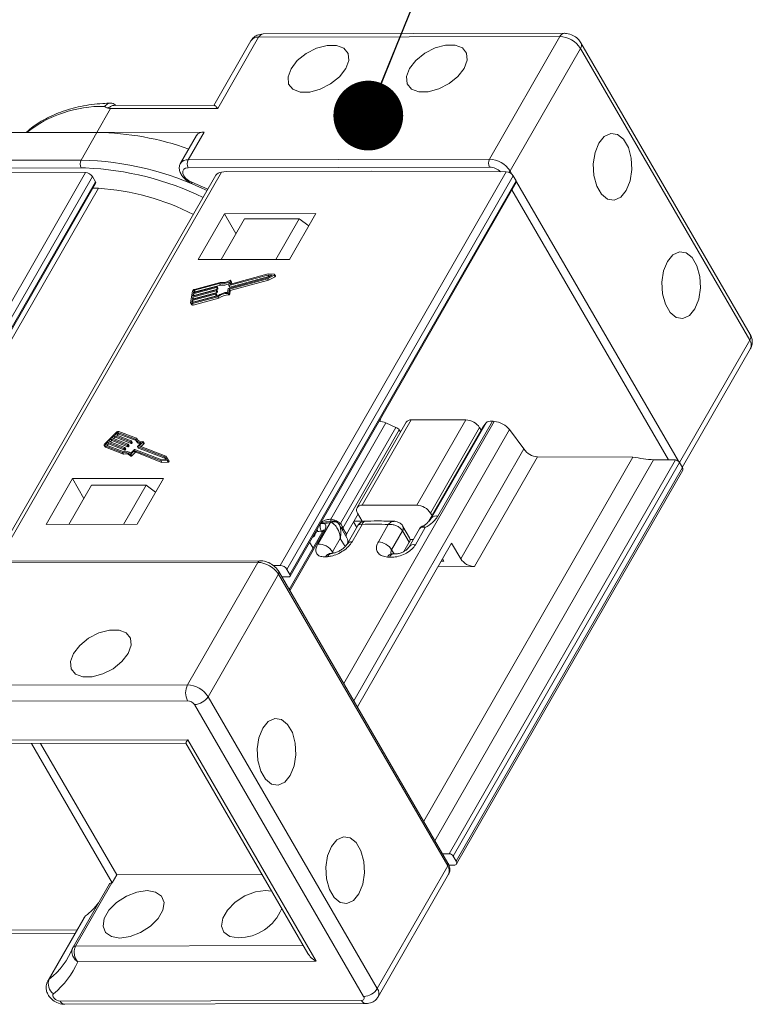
# Model space of a CAD drawing. Header units: millimetres. Extents: x 2471 to 3393, y -390 to 262.
# Tile 49 of 49: x 3254 to 3307, y 71 to 141. Entities that reach past the tile are written whole.
import ezdxf

# ---------------------------------------------------------------- set-up
doc = ezdxf.new("R2010")
doc.units = ezdxf.units.MM
doc.styles.get("Standard").update_dxf_attribs({"font": '仿宋_GB2312.ttf', "width": 0.8})
doc.dimstyles.new('ISO-25.1', dxfattribs={"dimtxt": 6, "dimasz": 5, "dimexe": 3.5, "dimexo": 0.625, "dimgap": 1.5, "dimtad": 1, "dimtoh": 1, "dimdsep": 46, "dimtxsty": 'Standard', "dimcen": 2.5, "dimadec": 0, "dimazin": 0, "dimtfac": 1, "dimtmove": 0, "dimatfit": 3, "dimfxl": 0, "dimarcsym": 0})

msp = doc.modelspace()

# ---------------------------------------------------------------- linework, layer by layer
at = {"color": 7, "linetype": 'Continuous', "lineweight": 15}
for p, q in [((3270.585, 139.728), (3267.923, 135.095)), ((3271.134, 139.977), (3268.205, 134.88)), ((3292.721, 140.025), (3271.134, 139.977)), ((3293.047, 140.26), (3271.46, 140.212)), ((3287.678, 131.247), (3292.721, 140.025)), ((3294.193, 139.18), (3289.149, 130.401)), ((3306.323, 118.275), (3294.193, 139.18)), ((3306.362, 118.675), (3294.231, 139.58)), ((3260.529, 134.863), (3259.553, 133.164)), ((3268.205, 134.88), (3260.529, 134.863)), ((3260.925, 135.098), (3260.779, 135.196)), ((3267.957, 135.114), (3260.795, 135.098)), ((3250.233, 133.143), (3259.553, 133.164)), ((3259.553, 133.164), (3258.414, 131.182)), ((3259.553, 133.164), (3267.229, 133.181)), ((3266.681, 132.931), (3265.542, 130.949)), ((3266.09, 131.199), (3267.229, 133.181)), ((3266.09, 131.199), (3287.678, 131.247)), ((3238.113, 131.137), (3258.414, 131.182)), ((3258.415, 130.616), (3238.115, 130.571)), ((3258.735, 130.613), (3258.415, 130.616)), ((3287.679, 130.681), (3266.092, 130.633)), ((3242.716, 102.395), (3258.736, 130.279)), ((3259.226, 129.996), (3243.336, 102.339)), ((3258.736, 130.279), (3249.108, 130.313)), ((3268.072, 130.091), (3252.185, 102.437)), ((3268.472, 130.316), (3252.455, 102.438)), ((3259.439, 129.628), (3259.226, 129.996)), ((3268.803, 130.356), (3268.472, 130.316)), ((3268.803, 130.356), (3279.253, 130.379)), ((3272.675, 102.137), (3288.882, 130.346)), ((3289.371, 130.062), (3273.167, 101.857)), ((3288.882, 130.346), (3279.253, 130.379)), ((3289.149, 130.401), (3289.282, 130.172)), ((3289.584, 129.695), (3289.371, 130.062)), ((3243.739, 102.302), (3259.439, 129.628)), ((3243.816, 102.295), (3259.451, 129.509)), ((3259.654, 129.164), (3244.197, 102.261)), ((3266.346, 129.59), (3267.494, 129.084)), ((3273.38, 101.49), (3289.584, 129.695)), ((3273.392, 101.37), (3289.597, 129.575)), ((3289.608, 129.611), (3301.214, 109.608)), ((3300.509, 109.696), (3289.287, 129.036)), ((3268.695, 127.33), (3266.807, 124.045)), ((3268.44, 124.048), (3270.116, 126.965)), ((3275.227, 127.344), (3268.695, 127.33)), ((3269.514, 125.917), (3268.695, 127.33)), ((3274.035, 126.974), (3270.116, 126.965)), ((3272.36, 124.057), (3274.035, 126.974)), ((3273.339, 124.059), (3275.227, 127.344)), ((3274.722, 126.466), (3274.035, 126.974)), ((3266.807, 124.045), (3273.339, 124.059)), ((3268.981, 121.989), (3271.77, 122.742)), ((3271.801, 122.946), (3269.012, 122.193)), ((3271.867, 122.833), (3269.078, 122.08)), ((3271.83, 123.019), (3269.115, 122.286)), ((3271.77, 122.742), (3272.112, 122.932)), ((3271.778, 122.679), (3272.244, 122.938)), ((3272.112, 122.932), (3271.801, 122.946)), ((3271.801, 122.946), (3271.867, 122.833)), ((3272.254, 123), (3271.83, 123.019)), ((3271.844, 122.566), (3272.31, 122.825)), ((3271.928, 122.83), (3271.867, 122.833)), ((3272.244, 122.938), (3272.31, 122.825)), ((3272.34, 122.877), (3272.275, 122.99)), ((3268.128, 122.052), (3266.449, 121.599)), ((3266.46, 121.667), (3268.138, 122.12)), ((3268.339, 122.337), (3266.532, 121.849)), ((3268.379, 122.412), (3266.543, 121.917)), ((3268.405, 122.224), (3266.598, 121.736)), ((3268.128, 122.052), (3268.193, 121.939)), ((3268.159, 122.109), (3268.153, 122.075)), ((3268.153, 122.075), (3268.219, 121.962)), ((3268.223, 122.003), (3268.157, 122.116)), ((3268.159, 122.109), (3268.224, 121.996)), ((3268.339, 122.337), (3268.405, 122.224)), ((3268.991, 122.204), (3269.032, 122.466)), ((3268.992, 122.197), (3269.058, 122.084)), ((3269.012, 122.193), (3269.078, 122.08)), ((3269.04, 121.94), (3271.778, 122.679)), ((3269.094, 122.297), (3269.132, 122.542)), ((3269.094, 122.297), (3269.101, 122.286)), ((3269.105, 121.827), (3271.844, 122.566)), ((3269.196, 122.442), (3269.13, 122.555)), ((3269.132, 122.542), (3269.198, 122.429)), ((3269.178, 122.303), (3269.198, 122.429)), ((3271.778, 122.679), (3271.844, 122.566)), ((3266.388, 121.778), (3266.263, 120.963)), ((3268.055, 121.577), (3266.377, 121.124)), ((3266.387, 121.192), (3268.065, 121.645)), ((3266.387, 120.899), (3268.223, 121.394)), ((3266.413, 121.361), (3266.387, 121.192)), ((3266.397, 120.967), (3268.204, 121.455)), ((3268.091, 121.814), (3266.413, 121.361)), ((3266.413, 121.361), (3266.479, 121.248)), ((3266.423, 121.429), (3268.102, 121.882)), ((3266.449, 121.599), (3266.423, 121.429)), ((3268.12, 121.464), (3266.442, 121.011)), ((3266.449, 121.599), (3266.515, 121.486)), ((3266.481, 121.803), (3266.46, 121.667)), ((3268.157, 121.701), (3266.479, 121.248)), ((3266.481, 121.803), (3266.546, 121.69)), ((3266.515, 121.486), (3266.51, 121.453)), ((3268.193, 121.939), (3266.515, 121.486)), ((3266.532, 121.849), (3266.598, 121.736)), ((3268.055, 121.577), (3268.12, 121.464)), ((3268.086, 121.634), (3268.08, 121.6)), ((3268.08, 121.6), (3268.146, 121.487)), ((3268.15, 121.528), (3268.085, 121.641)), ((3268.086, 121.634), (3268.151, 121.521)), ((3268.091, 121.814), (3268.157, 121.701)), ((3268.122, 121.872), (3268.117, 121.838)), ((3268.117, 121.838), (3268.182, 121.725)), ((3268.187, 121.765), (3268.121, 121.878)), ((3268.122, 121.872), (3268.188, 121.759)), ((3268.151, 121.521), (3268.146, 121.487)), ((3268.188, 121.759), (3268.182, 121.725)), ((3268.224, 121.996), (3268.219, 121.962)), ((3268.223, 121.394), (3268.288, 121.281)), ((3268.915, 121.704), (3268.955, 121.966)), ((3268.929, 121.629), (3268.994, 121.516)), ((3269, 121.678), (3269.04, 121.94)), ((3269, 121.678), (3269.065, 121.565)), ((3269.04, 121.94), (3269.105, 121.827)), ((3269.065, 121.565), (3269.105, 121.827)), ((3266.27, 120.924), (3266.335, 120.811)), ((3266.377, 121.124), (3266.356, 120.988)), ((3266.356, 120.988), (3266.368, 120.967)), ((3266.377, 121.124), (3266.442, 121.011)), ((3266.387, 120.899), (3266.452, 120.786)), ((3266.442, 121.011), (3266.437, 120.978)), ((3266.452, 120.786), (3268.288, 121.281)), ((3266.479, 121.248), (3266.474, 121.215)), ((3301.292, 109.518), (3306.323, 118.275)), ((3301.496, 109.167), (3306.384, 117.675)), ((3280.261, 112.344), (3276.304, 105.456)), ((3277.23, 93.692), (3288.015, 112.463)), ((3281.703, 112.399), (3278.189, 106.282)), ((3282.069, 112.565), (3278.555, 106.448)), ((3279.896, 112.69), (3279.832, 112.46)), ((3280.966, 112.032), (3280.261, 112.344)), ((3285.988, 112.574), (3282.069, 112.565)), ((3282.474, 106.457), (3285.988, 112.574)), ((3283.525, 105.543), (3287.442, 112.36)), ((3287.885, 112.477), (3283.978, 105.676)), ((3287.442, 112.36), (3287.2, 112.046)), ((3260.924, 111.67), (3260.112, 110.854)), ((3260.988, 111.646), (3260.853, 111.51)), ((3260.853, 111.51), (3262.014, 111.063)), ((3261.054, 111.533), (3260.982, 111.46)), ((3260.988, 111.646), (3261.054, 111.533)), ((3262.305, 111.186), (3261.054, 111.667)), ((3261.054, 111.667), (3261.12, 111.554)), ((3262.356, 111.079), (3261.12, 111.554)), ((3262.392, 111.247), (3261.122, 111.735)), ((3277.007, 105.142), (3280.966, 112.032)), ((3281.217, 111.846), (3277.178, 104.815)), ((3277.95, 92.451), (3289.111, 111.877)), ((3281.312, 111.718), (3281.217, 111.846)), ((3287.192, 112.034), (3283.309, 105.275)), ((3287.2, 112.046), (3283.312, 105.279)), ((3286.969, 112.01), (3283.455, 105.893)), ((3287.074, 111.829), (3286.969, 112.01)), ((3290.14, 110.49), (3289.111, 111.877)), ((3260.175, 110.783), (3261.425, 110.303)), ((3260.312, 110.966), (3260.177, 110.83)), ((3260.177, 110.83), (3260.212, 110.769)), ((3260.377, 110.853), (3260.271, 110.746)), ((3261.473, 110.519), (3260.312, 110.966)), ((3260.312, 110.966), (3260.377, 110.853)), ((3261.539, 110.406), (3260.377, 110.853)), ((3260.549, 111.204), (3260.379, 111.034)), ((3260.379, 111.034), (3261.541, 110.587)), ((3260.614, 111.091), (3260.508, 110.984)), ((3261.71, 110.757), (3260.549, 111.204)), ((3260.549, 111.204), (3260.614, 111.091)), ((3261.775, 110.644), (3260.614, 111.091)), ((3260.785, 111.442), (3260.616, 111.272)), ((3260.616, 111.272), (3261.778, 110.825)), ((3260.851, 111.329), (3260.745, 111.222)), ((3261.947, 110.995), (3260.785, 111.442)), ((3260.785, 111.442), (3260.851, 111.329)), ((3262.012, 110.882), (3260.851, 111.329)), ((3261.71, 110.757), (3261.775, 110.644)), ((3261.777, 110.802), (3261.743, 110.768)), ((3261.743, 110.768), (3261.808, 110.655)), ((3261.777, 110.802), (3261.842, 110.689)), ((3261.848, 110.708), (3261.783, 110.821)), ((3261.947, 110.995), (3262.012, 110.882)), ((3262.013, 111.04), (3261.98, 111.006)), ((3261.98, 111.006), (3262.045, 110.893)), ((3262.013, 111.04), (3262.079, 110.927)), ((3262.085, 110.946), (3262.019, 111.059)), ((3262.079, 110.927), (3262.045, 110.893)), ((3262.334, 111.117), (3262.399, 111.004)), ((3262.392, 111.247), (3262.458, 111.134)), ((3262.462, 111.116), (3262.458, 111.134)), ((3262.469, 110.677), (3262.73, 110.939)), ((3262.584, 110.703), (3262.845, 110.966)), ((3262.712, 110.653), (3262.911, 110.853)), ((3262.845, 110.966), (3262.911, 110.853)), ((3262.923, 110.891), (3262.857, 111.004)), ((3260.076, 110.741), (3260.142, 110.628)), ((3260.107, 110.715), (3261.378, 110.227)), ((3260.107, 110.715), (3260.173, 110.602)), ((3260.173, 110.602), (3261.443, 110.114)), ((3261.378, 110.227), (3261.443, 110.114)), ((3261.473, 110.519), (3261.539, 110.406)), ((3261.54, 110.564), (3261.506, 110.53)), ((3261.506, 110.53), (3261.572, 110.417)), ((3261.54, 110.564), (3261.605, 110.451)), ((3261.612, 110.47), (3261.546, 110.583)), ((3261.605, 110.451), (3261.572, 110.417)), ((3261.842, 110.689), (3261.808, 110.655)), ((3261.907, 110.087), (3261.973, 109.974)), ((3261.971, 110.176), (3262.232, 110.439)), ((3261.984, 110.1), (3262.229, 110.346)), ((3261.984, 110.1), (3262.049, 109.987)), ((3262.049, 109.987), (3262.294, 110.233)), ((3262.229, 110.346), (3262.294, 110.233)), ((3262.262, 110.357), (3264.141, 109.634)), ((3262.262, 110.357), (3262.327, 110.244)), ((3262.265, 110.45), (3264.195, 109.707)), ((3262.327, 110.244), (3264.206, 109.521)), ((3262.463, 110.658), (3262.528, 110.545)), ((3264.398, 109.911), (3262.468, 110.653)), ((3262.468, 110.653), (3262.534, 110.541)), ((3264.464, 109.798), (3262.534, 110.541)), ((3264.479, 109.974), (3262.584, 110.703)), ((3285.617, 102.617), (3290.14, 110.49)), ((3264.141, 109.634), (3264.586, 109.655)), ((3264.141, 109.634), (3264.206, 109.521)), ((3264.195, 109.707), (3264.523, 109.722)), ((3264.206, 109.521), (3264.652, 109.542)), ((3264.523, 109.722), (3264.398, 109.911)), ((3264.398, 109.911), (3264.464, 109.798)), ((3264.514, 109.722), (3264.464, 109.798)), ((3264.648, 109.717), (3264.479, 109.974)), ((3264.586, 109.655), (3264.652, 109.542)), ((3264.715, 109.603), (3264.649, 109.716)), ((3282.963, 83.812), (3297.953, 109.902)), ((3283.769, 82.423), (3299.44, 109.7)), ((3284.789, 81.487), (3300.995, 109.695)), ((3301.288, 109.524), (3285.084, 81.32)), ((3291.121, 109.926), (3286.598, 102.054)), ((3297.953, 109.902), (3291.121, 109.926)), ((3300.995, 109.695), (3299.44, 109.7)), ((3301.288, 109.524), (3301.502, 109.157)), ((3285.297, 80.952), (3301.502, 109.157)), ((3285.317, 80.752), (3301.522, 108.958)), ((3257.794, 108.357), (3255.907, 105.072)), ((3264.326, 108.371), (3257.794, 108.357)), ((3258.614, 106.944), (3257.794, 108.357)), ((3262.439, 105.086), (3264.326, 108.371)), ((3259.151, 107.879), (3257.54, 105.075)), ((3259.151, 107.879), (3263.07, 107.887)), ((3263.07, 107.887), (3261.459, 105.084)), ((3263.07, 107.887), (3263.757, 107.38)), ((3277.431, 104.379), (3278.262, 105.825)), ((3278.229, 105.882), (3278.557, 105.317)), ((3282.474, 106.457), (3278.555, 106.448)), ((3283.56, 105.712), (3283.455, 105.893)), ((3275.378, 103.672), (3276.257, 105.202)), ((3276.414, 105.319), (3276.067, 105.274)), ((3276.304, 105.456), (3276.605, 105.376)), ((3276.541, 105.322), (3276.414, 105.319)), ((3276.605, 105.376), (3276.727, 105.324)), ((3276.704, 105.277), (3276.727, 105.324)), ((3276.834, 105.169), (3276.854, 105.14)), ((3276.854, 105.14), (3276.896, 105.066)), ((3277.937, 105.259), (3278.166, 104.865)), ((3278.557, 105.317), (3277.969, 105.316)), ((3283.425, 105.408), (3283.525, 105.543)), ((3255.907, 105.072), (3262.439, 105.086)), ((3275.733, 104.601), (3273.329, 100.416)), ((3275.877, 104.682), (3273.378, 100.331)), ((3275.136, 104.405), (3275.176, 104.386)), ((3275.634, 104.606), (3275.685, 104.518)), ((3277.456, 104.114), (3276.901, 105.069)), ((3277.143, 104.886), (3277.178, 104.815)), ((3277.178, 104.815), (3277.431, 104.379)), ((3278.24, 104.995), (3277.48, 103.671)), ((3278.546, 105.084), (3277.83, 103.838)), ((3279.714, 103.826), (3280.429, 105.072)), ((3281.446, 104.622), (3280.665, 103.262)), ((3281.449, 104.616), (3281.446, 104.622)), ((3281.924, 103.797), (3281.449, 104.616)), ((3281.491, 104.916), (3281.463, 104.964)), ((3281.955, 104.117), (3281.48, 104.936)), ((3282.665, 104.771), (3281.916, 103.466)), ((3283.079, 104.851), (3282.376, 103.627)), ((3282.672, 104.767), (3282.654, 104.748)), ((3274.791, 103.805), (3275.035, 103.385)), ((3276.988, 104.076), (3276.435, 103.113)), ((3276.988, 104.076), (3277.331, 103.486)), ((3284.962, 103.747), (3278.212, 91.999)), ((3281.551, 103.146), (3281.924, 103.797)), ((3281.986, 103.995), (3282.22, 103.995)), ((3284.962, 103.747), (3285.617, 102.617)), ((3276.388, 103.001), (3276.259, 102.992)), ((3276.435, 103.113), (3276.49, 103.018)), ((3280.665, 103.262), (3280.839, 102.963)), ((3271.083, 102.362), (3249.496, 102.314)), ((3271.246, 102.48), (3249.659, 102.432)), ((3266.039, 93.583), (3271.083, 102.362)), ((3280.839, 102.963), (3280.699, 102.974)), ((3284.213, 102.444), (3284.409, 102.445)), ((3284.409, 102.445), (3284.311, 102.615)), ((3272.175, 102.133), (3272.675, 102.137)), ((3284.704, 80.812), (3272.574, 101.717)), ((3273.38, 101.49), (3273.167, 101.857)), ((3283.985, 102.048), (3286.598, 102.054)), ((3272.554, 101.517), (3267.511, 92.738)), ((3284.684, 80.612), (3272.554, 101.517)), ((3273.282, 101.319), (3272.807, 101.315)), ((3272.824, 101.285), (3272.841, 101.316)), ((3244.452, 93.536), (3266.039, 93.583)), ((3266.042, 92.452), (3244.455, 92.404)), ((3267.511, 92.738), (3279.641, 71.833)), ((3278.662, 71.265), (3266.532, 92.17)), ((3248.967, 89.609), (3266.054, 89.647)), ((3266.054, 89.647), (3275.261, 73.78)), ((3249.189, 89.375), (3265.919, 89.412)), ((3254.858, 89.388), (3260.652, 79.404)), ((3255.511, 89.389), (3260.977, 79.97)), ((3265.919, 89.412), (3274.662, 74.344)), ((3284.314, 81.484), (3284.789, 81.487)), ((3285.084, 81.32), (3285.297, 80.952)), ((3279.641, 71.833), (3284.684, 80.612)), ((3285.133, 80.667), (3284.769, 80.664)), ((3260.977, 79.97), (3260.652, 79.404)), ((3260.977, 79.97), (3271.384, 79.993)), ((3279.702, 71.233), (3284.745, 80.012)), ((3260.441, 79.321), (3257.838, 74.79)), ((3260.624, 79.404), (3258.021, 74.873)), ((3260.652, 79.404), (3260.624, 79.404)), ((3258.637, 76.912), (3256.034, 72.381)), ((3258.737, 77.028), (3256.134, 72.497)), ((3252.164, 76.014), (3258.129, 76.027)), ((3252.432, 75.781), (3257.994, 75.793)), ((3257.838, 74.79), (3257.83, 74.773)), ((3258.021, 74.873), (3274.335, 74.909)), ((3275.261, 73.78), (3258.174, 73.742)), ((3256.134, 72.497), (3256.035, 72.383)), ((3256.913, 70.934), (3278.5, 70.982)), ((3257.24, 70.7), (3278.827, 70.748))]:
    msp.add_line(p, q, dxfattribs=at)
at = {"color": 7, "linetype": 'Continuous', "lineweight": 15, "flags": 128}
for points in [[(3273.457, 137.72), (3273.909, 138.301), (3274.543, 138.813), (3275.282, 139.194), (3276.038, 139.397), (3276.718, 139.398), (3277.242, 139.198), (3277.545, 138.82), (3277.592, 138.309), (3277.376, 137.729), (3276.924, 137.147), (3276.29, 136.635), (3275.551, 136.255), (3274.796, 136.052), (3274.115, 136.05), (3273.592, 136.251), (3273.288, 136.629), (3273.241, 137.139), (3273.457, 137.72)], [(3281.948, 137.739), (3282.401, 138.32), (3283.034, 138.832), (3283.774, 139.212), (3284.529, 139.416), (3285.21, 139.417), (3285.733, 139.217), (3286.037, 138.839), (3286.083, 138.328), (3285.868, 137.747), (3285.416, 137.166), (3284.782, 136.654), (3284.042, 136.274), (3283.287, 136.071), (3282.606, 136.069), (3282.083, 136.269), (3281.779, 136.648), (3281.733, 137.158), (3281.948, 137.739)], [(3297.481, 129.004), (3297.755, 129.688), (3297.878, 130.493), (3297.835, 131.323), (3297.629, 132.078), (3297.288, 132.667), (3296.851, 133.018), (3296.371, 133.09), (3295.907, 132.873), (3295.514, 132.394), (3295.239, 131.711), (3295.116, 130.906), (3295.16, 130.075), (3295.365, 129.32), (3295.707, 128.732), (3296.144, 128.38), (3296.623, 128.309), (3297.088, 128.525), (3297.481, 129.004)], [(3266.092, 130.633), (3265.902, 130.604), (3265.765, 130.519), (3265.696, 130.388), (3265.701, 130.224), (3265.78, 130.045), (3265.924, 129.867), (3266.12, 129.71), (3266.346, 129.59)], [(3289.074, 130.305), (3289.111, 130.346), (3289.149, 130.401)], [(3266.355, 129.504), (3266.353, 129.505), (3266.344, 129.52), (3266.342, 129.549), (3266.346, 129.59)], [(3302.399, 120.529), (3302.673, 121.213), (3302.796, 122.018), (3302.752, 122.848), (3302.547, 123.603), (3302.206, 124.192), (3301.769, 124.543), (3301.289, 124.615), (3300.825, 124.398), (3300.431, 123.919), (3300.157, 123.236), (3300.034, 122.431), (3300.078, 121.6), (3300.283, 120.845), (3300.624, 120.257), (3301.061, 119.905), (3301.541, 119.834), (3302.005, 120.05), (3302.399, 120.529)], [(3272.244, 122.938), (3272.256, 122.946), (3272.266, 122.956), (3272.274, 122.966), (3272.277, 122.977), (3272.277, 122.986), (3272.272, 122.993), (3272.264, 122.998), (3272.254, 123)], [(3272.31, 122.825), (3272.322, 122.833), (3272.332, 122.843), (3272.339, 122.853), (3272.343, 122.864), (3272.342, 122.873), (3272.34, 122.877)], [(3268.138, 122.12), (3268.142, 122.121), (3268.147, 122.121), (3268.15, 122.12), (3268.154, 122.119), (3268.156, 122.117), (3268.158, 122.115), (3268.159, 122.112), (3268.159, 122.109)], [(3269.012, 122.193), (3269.008, 122.192), (3269.003, 122.192), (3269, 122.192), (3268.996, 122.194), (3268.994, 122.195), (3268.992, 122.198), (3268.991, 122.201), (3268.991, 122.204)], [(3269.132, 122.542), (3269.132, 122.55), (3269.129, 122.557), (3269.123, 122.562), (3269.115, 122.565), (3269.105, 122.566), (3269.094, 122.564), (3269.082, 122.56), (3269.071, 122.555)], [(3269.115, 122.286), (3269.111, 122.285), (3269.106, 122.285), (3269.103, 122.285), (3269.099, 122.286), (3269.097, 122.288), (3269.095, 122.291), (3269.094, 122.293), (3269.094, 122.297)], [(3269.198, 122.429), (3269.197, 122.437), (3269.196, 122.442)], [(3268.065, 121.645), (3268.07, 121.646), (3268.074, 121.646), (3268.078, 121.645), (3268.081, 121.644), (3268.083, 121.642), (3268.085, 121.64), (3268.086, 121.637), (3268.086, 121.634)], [(3268.102, 121.882), (3268.106, 121.883), (3268.11, 121.883), (3268.114, 121.883), (3268.117, 121.882), (3268.12, 121.88), (3268.121, 121.878), (3268.122, 121.875), (3268.122, 121.872)], [(3266.263, 120.963), (3266.263, 120.944), (3266.268, 120.927), (3266.278, 120.913), (3266.293, 120.902), (3266.312, 120.895), (3266.335, 120.892), (3266.36, 120.894), (3266.387, 120.899)], [(3266.356, 120.988), (3266.356, 120.982), (3266.357, 120.976), (3266.361, 120.972), (3266.366, 120.968), (3266.372, 120.966), (3266.38, 120.965), (3266.388, 120.965), (3266.397, 120.967)], [(3260.112, 110.854), (3260.095, 110.834), (3260.081, 110.813), (3260.072, 110.792), (3260.069, 110.771), (3260.071, 110.753), (3260.078, 110.737), (3260.09, 110.725), (3260.107, 110.715)], [(3260.177, 110.83), (3260.171, 110.823), (3260.166, 110.816), (3260.163, 110.809), (3260.162, 110.802), (3260.163, 110.796), (3260.165, 110.791), (3260.169, 110.787), (3260.175, 110.783)], [(3261.778, 110.825), (3261.78, 110.824), (3261.782, 110.821), (3261.784, 110.819), (3261.784, 110.816), (3261.783, 110.812), (3261.782, 110.809), (3261.78, 110.805), (3261.777, 110.802)], [(3262.014, 111.063), (3262.017, 111.061), (3262.019, 111.059), (3262.02, 111.057), (3262.021, 111.054), (3262.02, 111.05), (3262.019, 111.047), (3262.016, 111.043), (3262.013, 111.04)], [(3262.845, 110.966), (3262.853, 110.975), (3262.858, 110.984), (3262.86, 110.993), (3262.859, 111), (3262.855, 111.007), (3262.849, 111.012), (3262.84, 111.014), (3262.83, 111.014)], [(3262.911, 110.853), (3262.918, 110.862), (3262.923, 110.871), (3262.925, 110.88), (3262.925, 110.887), (3262.923, 110.891)], [(3261.541, 110.587), (3261.544, 110.586), (3261.546, 110.583), (3261.547, 110.581), (3261.547, 110.578), (3261.547, 110.574), (3261.545, 110.571), (3261.543, 110.567), (3261.54, 110.564)], [(3261.907, 110.087), (3261.912, 110.081), (3261.92, 110.078), (3261.929, 110.076), (3261.94, 110.077), (3261.952, 110.08), (3261.964, 110.085), (3261.974, 110.092), (3261.984, 110.1)], [(3262.468, 110.653), (3262.465, 110.655), (3262.463, 110.657), (3262.462, 110.66), (3262.462, 110.663), (3262.462, 110.666), (3262.464, 110.67), (3262.466, 110.673), (3262.469, 110.677)], [(3261.973, 109.974), (3261.978, 109.968), (3261.985, 109.965), (3261.995, 109.963), (3262.006, 109.964), (3262.017, 109.967), (3262.029, 109.972), (3262.04, 109.979), (3262.049, 109.987)], [(3264.586, 109.655), (3264.599, 109.657), (3264.613, 109.662), (3264.626, 109.669), (3264.637, 109.678), (3264.645, 109.689), (3264.65, 109.699), (3264.651, 109.709), (3264.648, 109.717)], [(3264.652, 109.542), (3264.665, 109.544), (3264.678, 109.549), (3264.691, 109.556), (3264.702, 109.565), (3264.711, 109.576), (3264.716, 109.586), (3264.717, 109.596), (3264.715, 109.603)], [(3276.585, 105.317), (3276.587, 105.324), (3276.605, 105.376)], [(3276.786, 105.221), (3276.79, 105.226), (3276.824, 105.272)], [(3257.87, 95.828), (3257.654, 95.247), (3257.701, 94.737), (3258.004, 94.359), (3258.528, 94.158), (3259.208, 94.16), (3259.964, 94.363), (3260.703, 94.743), (3261.337, 95.255), (3261.789, 95.837), (3262.004, 96.417), (3261.958, 96.928), (3261.654, 97.306), (3261.131, 97.506), (3260.45, 97.505), (3259.695, 97.302), (3258.956, 96.921), (3258.322, 96.409), (3257.87, 95.828)], [(3271.435, 90.484), (3271.161, 89.8), (3271.038, 88.995), (3271.081, 88.165), (3271.286, 87.41), (3271.628, 86.821), (3272.065, 86.47), (3272.545, 86.398), (3273.009, 86.615), (3273.402, 87.093), (3273.677, 87.777), (3273.8, 88.582), (3273.756, 89.412), (3273.551, 90.167), (3273.209, 90.756), (3272.772, 91.107), (3272.293, 91.179), (3271.828, 90.962), (3271.435, 90.484)], [(3276.353, 82.008), (3276.078, 81.325), (3275.955, 80.52), (3275.999, 79.689), (3276.204, 78.934), (3276.546, 78.346), (3276.983, 77.994), (3277.462, 77.923), (3277.927, 78.14), (3278.32, 78.618), (3278.594, 79.302), (3278.717, 80.107), (3278.673, 80.937), (3278.468, 81.692), (3278.127, 82.281), (3277.69, 82.632), (3277.21, 82.704), (3276.746, 82.487), (3276.353, 82.008)], [(3261.194, 75.446), (3260.583, 75.547), (3260.163, 75.84), (3259.985, 76.291), (3260.071, 76.845), (3260.41, 77.435), (3260.962, 77.99), (3261.659, 78.443), (3262.418, 78.74), (3263.147, 78.844), (3263.758, 78.743), (3264.178, 78.449), (3264.356, 77.998), (3264.27, 77.444), (3263.931, 76.854), (3263.379, 76.299), (3262.682, 75.846), (3261.923, 75.55), (3261.194, 75.446)], [(3269.686, 75.464), (3269.074, 75.565), (3268.654, 75.859), (3268.477, 76.31), (3268.562, 76.864), (3268.902, 77.454), (3269.453, 78.009), (3270.15, 78.462), (3270.909, 78.759), (3271.638, 78.863), (3272.067, 78.817)], [(3258.637, 76.912), (3258.656, 76.942), (3258.737, 77.028)], [(3256.913, 70.934), (3256.801, 70.948), (3256.684, 70.99), (3256.573, 71.055), (3256.481, 71.137), (3256.416, 71.227), (3256.385, 71.316), (3256.392, 71.394), (3256.435, 71.455)]]:
    msp.add_lwpolyline(points, dxfattribs=at)
at = {"color": 7, "linetype": 'Continuous', "lineweight": 15}
for centre, radius, start, end in [((3271.065, 139.401), 0.58, 83.16144, 145.77664), ((3271.501, 139.812), 0.402, 95.81715, 155.74185), ((3293.09, 139.858), 0.405, 97.14603, 155.62509), ((3292.641, 138.183), 1.844, 32.72975, 87.51879), ((3293.887, 139.411), 0.383, 322.85957, 26.10513), ((3259.901, 126.355), 8.67, 88.74382, 128.35781), ((3259.219, 112.629), 20.538, 70.34279, 89.07012), ((3267.16, 132.605), 0.58, 83.16144, 145.77664), ((3266.022, 130.62), 0.582, 83.24125, 144.9923), ((3266.637, 130.917), 0.615, 152.72975, 207.51879), ((3288.224, 130.965), 0.615, 152.72975, 207.51879), ((3287.598, 129.404), 1.844, 32.72975, 87.51879), ((3258.96, 130.9), 0.615, 152.72975, 207.51879), ((3257.832, 109.045), 22.145, 64.27964, 88.49558), ((3257.859, 109.166), 21.465, 64.31066, 87.65994), ((3287.623, 129.445), 1.237, 46.84033, 87.42754), ((3259.079, 115.057), 14.119, 87.66675, 89.26896), ((3258.514, 111.78), 17.421, 62.86598, 86.24879), ((3268.12, 122.086), 0.0349, 282.25287, 341.81616), ((3268.502, 123.385), 1.061, 261.19133, 299.96516), ((3268.547, 123.348), 0.95, 259.81332, 303.45695), ((3268.567, 123.235), 1.024, 260.88271, 295.48042), ((3269.071, 122.095), 0.0168, 221.67545, 294.28719), ((3266.587, 121.712), 0.209, 102.25287, 161.81616), ((3266.547, 121.781), 0.0698, 102.25287, 161.81616), ((3266.613, 121.668), 0.0698, 102.25287, 161.81616), ((3268.047, 121.611), 0.0349, 282.25287, 341.81616), ((3268.084, 121.848), 0.0349, 282.25287, 341.81616), ((3268.113, 121.498), 0.0349, 282.25287, 341.81616), ((3268.142, 121.523), 0.00967, 349.05629, 29.28749), ((3268.149, 121.735), 0.0349, 282.25287, 341.81616), ((3268.178, 121.76), 0.00967, 349.05629, 29.28749), ((3268.186, 121.973), 0.0349, 282.25287, 341.81616), ((3268.969, 120.412), 1.293, 92.39546, 126.27472), ((3268.215, 121.998), 0.00967, 349.05629, 29.28749), ((3268.904, 120.523), 1.106, 88.74095, 128.05283), ((3268.97, 120.41), 1.106, 88.74095, 128.05283), ((3268.932, 121.701), 0.0716, 267.51037, 341.2122), ((3268.988, 121.955), 0.0349, 102.25287, 161.81616), ((3268.997, 121.588), 0.0716, 267.51037, 341.2122), ((3266.411, 120.878), 0.101, 221.67545, 294.28719), ((3305.995, 118.508), 0.402, 324.49893, 24.42947), ((3305.866, 117.925), 0.575, 334.18062, 37.3801), ((3282.03, 112.164), 0.402, 84.50669, 144.43139), ((3285.935, 111.345), 1.229, 32.72975, 87.51879), ((3261.08, 111.53), 0.209, 78.43238, 137.99567), ((3261.04, 111.599), 0.0698, 78.43238, 137.99567), ((3261.106, 111.486), 0.0698, 78.43238, 137.99567), ((3261.717, 110.791), 0.0349, 258.43238, 317.99567), ((3261.954, 111.029), 0.0349, 258.43238, 317.99567), ((3262.019, 110.916), 0.0349, 258.43238, 317.99567), ((3262.069, 110.94), 0.0168, 305.96135, 18.57309), ((3262.674, 111.333), 0.398, 201.65808, 278.11381), ((3262.738, 111.37), 0.367, 199.64525, 284.44088), ((3262.701, 111.194), 0.356, 212.28668, 259.44134), ((3260.191, 110.657), 0.058, 210.96105, 251.19225), ((3261.545, 109.787), 0.471, 39.63409, 110.80727), ((3261.59, 109.773), 0.555, 46.6309, 107.23953), ((3261.61, 109.674), 0.471, 39.63409, 110.80727), ((3261.48, 110.553), 0.0349, 258.43238, 317.99567), ((3261.546, 110.44), 0.0349, 258.43238, 317.99567), ((3261.596, 110.465), 0.0168, 305.96135, 18.57309), ((3261.782, 110.678), 0.0349, 258.43238, 317.99567), ((3261.832, 110.703), 0.0168, 305.96135, 18.57309), ((3262.255, 110.323), 0.0349, 78.43238, 137.99567), ((3262.258, 110.415), 0.0349, 78.43238, 137.99567), ((3262.32, 110.21), 0.0349, 78.43238, 137.99567), ((3262.537, 110.55), 0.00967, 210.96105, 251.19225), ((3291.175, 111.154), 1.229, 212.72975, 267.51879), ((3278.5, 106.103), 0.349, 80.92099, 219.33831), ((3282.421, 105.229), 1.229, 32.72975, 87.51879), ((3276.088, 104.93), 0.557, 157.95881, 215.50001), ((3279.103, 80.063), 25.299, 96.45877, 97.45236), ((3276.446, 105.111), 0.21, 98.84547, 154.56414), ((3276.335, 104.481), 0.724, 86.62385, 96.21897), ((3276.806, 105.407), 0.505, 174.32877, 192.36849), ((3276.551, 105.136), 0.187, 93.12078, 158.37152), ((3276.586, 104.929), 0.345, 44.06908, 127.11112), ((3276.519, 104.923), 0.4, 38.08288, 86.84474), ((3276.316, 104.442), 0.973, 58.51142, 65.00708), ((3276.56, 105.603), 0.643, 302.56425, 314.12221), ((3283.869, 105.21), 0.479, 76.90322, 135.91215), ((3275.397, 104.345), 0.225, 92.59091, 169.51833), ((3275.794, 104.872), 0.507, 198.3796, 216.65599), ((3279.005, 80.864), 23.98, 98.0798, 98.67702), ((3275.884, 104.502), 0.18, 92.11258, 146.61278), ((3277.284, 104.735), 0.207, 133.22034, 172.41666), ((3277.366, 104.691), 0.225, 146.58276, 190.70677), ((3279.287, 73.606), 31.486, 87.92024, 91.34892), ((3281.174, 104.807), 0.329, 325.72057, 28.77163), ((3281.185, 104.804), 0.324, 324.62003, 23.05227), ((3274.884, 104.431), 0.296, 291.68165, 351.19142), ((3277.619, 104.255), 0.225, 146.58276, 190.70677), ((3276.967, 103.843), 0.558, 348.27914, 28.93801), ((3277.802, 103.446), 0.392, 85.91712, 145.41268), ((3279.626, 102.592), 1.237, 32.8422, 85.92221), ((3281.662, 103.984), 0.322, 324.49893, 24.42947), ((3275.419, 102.471), 1.202, 32.29337, 91.92378), ((3276.315, 102.58), 0.416, 97.3071, 154.71308), ((3276.443, 102.59), 0.414, 96.81472, 154.80523), ((3282.263, 103.211), 0.431, 74.87653, 143.91259), ((3271.266, 102.279), 0.201, 95.82537, 155.74113), ((3271.003, 100.52), 1.844, 32.72975, 87.51879), ((3277.866, 75.091), 27.733, 93.71788, 93.98504), ((3280.713, 102.611), 0.363, 91.94207, 159.37649), ((3277.818, 67.437), 35.394, 85.63116, 85.8586), ((3280.852, 102.602), 0.361, 91.6637, 159.51852), ((3286.652, 103.282), 1.229, 212.72975, 267.51879), ((3272.391, 101.634), 0.201, 324.49996, 24.4177), ((3267.132, 93.02), 1.229, 152.72975, 207.51879), ((3265.959, 91.741), 1.844, 32.72975, 87.51879), ((3266.015, 91.838), 0.615, 32.72975, 87.51879), ((3266.474, 93.399), 1.23, 272.73394, 327.5146), ((3284.521, 80.728), 0.201, 324.49893, 24.42947), ((3284.208, 80.26), 0.592, 335.1376, 36.42312), ((3260.603, 79.207), 0.198, 83.94252, 144.99556), ((3255.084, 81.561), 5.821, 308.86217, 321.88478), ((3269.679, 78.827), 3.362, 270.11401, 337.92436), ((3252.645, 76.868), 5.593, 308.59477, 337.99422), ((3258, 74.676), 0.198, 83.94252, 144.99556), ((3252.769, 76.045), 5.875, 308.60826, 336.9149), ((3256.909, 72.157), 0.847, 156.29828, 235.97127), ((3278.527, 71.154), 0.175, 260.92099, 39.33831), ((3278.604, 72.493), 1.23, 272.73394, 327.5146), ((3279.15, 71.48), 0.605, 336.10113, 35.72031), ((3257.266, 71.083), 0.384, 202.86844, 266.06792), ((3278.853, 71.131), 0.384, 202.86442, 266.10801)]:
    msp.add_arc(centre, radius, start, end, dxfattribs=at)
for centre, major_axis, ratio, start_param, end_param in [((3267.035, 123.475), (-11.149, 12.611), 0.235539, 5.600949, 5.618623), ((3258.9, 129.997), (-0.346, 0.201), 0.573593, 3.9303, 5.501096), ((3268.8, 129.751), (-0.75, 0.294), 0.653837, 5.400501, 6.185818), ((3289.046, 130.063), (-0.346, 0.201), 0.573593, 3.9303, 5.501096), ((3259.244, 129.629), (-0.207, 0.121), 0.573593, 3.14482, 3.9303), ((3289.389, 129.696), (-0.207, 0.121), 0.573593, 3.14482, 3.9303), ((3280.109, 111.969), (-0.731, 0.332), 0.503106, 4.734298, 5.413284), ((3288.148, 111.987), (-0.731, 0.332), 0.503106, 5.296137, 6.165785), ((3298.718, 92.325), (-30.063, 13.665), 0.503106, 5.291643, 5.296137), ((3288.327, 111.875), (-0.877, 0.399), 0.503106, 3.879245, 5.291643), ((3280.891, 111.845), (-0.365, 0.166), 0.503106, 3.879245, 4.734298), ((3294.791, 119.837), (-12.479, 7.263), 0.573593, 2.135731, 2.254187), ((3301.093, 109.525), (-0.207, 0.121), 0.573593, 3.9303, 5.501096), ((3301.176, 109.158), (-0.346, 0.201), 0.573593, 3.14482, 3.9303), ((3276.397, 104.763), (-0.951, 0.467), 0.616, 4.344451, 4.561682), ((3272.839, 101.855), (-0.348, 0.197), 0.581145, 3.923759, 5.494555), ((3273.183, 101.489), (-0.209, 0.118), 0.581145, 2.352962, 3.923759), ((3266.379, 90.213), (0.46, 0.801), 0.00007, 2.356154, 3.141633), ((3284.887, 81.318), (-0.209, 0.118), 0.581145, 3.923759, 5.494555), ((3284.97, 80.95), (-0.348, 0.197), 0.581145, 2.352962, 3.923759), ((3275.586, 74.346), (-0.981, 0.564), 0.577335, 0.785358, 1.570756)]:
    msp.add_ellipse(centre, major_axis=major_axis, ratio=ratio, start_param=start_param, end_param=end_param, dxfattribs=at)
for points, knots in [([(3271.46, 140.212), (3271.315, 140.196), (3271.054, 140.166), (3270.748, 139.97), (3270.642, 139.797), (3270.597, 139.724)], [0, 0, 0, 0, 0.420523, 0.75466, 1, 1, 1, 1]), ([(3294.231, 139.58), (3294.163, 139.678), (3294.012, 139.891), (3293.65, 140.137), (3293.305, 140.251), (3293.097, 140.258), (3293.047, 140.26)], [0, 0, 0, 0, 0.254118, 0.5541916, 0.894353, 1, 1, 1, 1]), ([(3260.539, 135.255), (3260.347, 135.249), (3259.602, 135.226), (3258.382, 135.05), (3256.943, 134.658), (3255.689, 134.061), (3254.871, 133.55), (3254.541, 133.195), (3254.501, 133.153)], [0, 0, 0, 0, 0.077741, 0.301878, 0.526076, 0.74918, 0.969895, 1, 1, 1, 1]), ([(3260.091, 135.022), (3260.092, 135.024), (3260.134, 135.072), (3260.24, 135.169), (3260.422, 135.257), (3260.622, 135.274), (3260.735, 135.215), (3260.789, 135.187)], [0, 0, 0, 0, 0.007413, 0.210063, 0.486529, 0.754647, 1, 1, 1, 1]), ([(3260.255, 134.919), (3260.27, 134.917), (3260.294, 134.912), (3260.328, 134.911), (3260.355, 134.915), (3260.383, 134.926), (3260.442, 134.963), (3260.551, 135.04), (3260.684, 135.102), (3260.773, 135.09), (3260.795, 135.087)], [0, 0, 0, 0, 0.0903855, 0.1445884, 0.180388, 0.2164654, 0.2686324, 0.4757254, 0.8702032, 1, 1, 1, 1]), ([(3260.529, 134.863), (3260.523, 134.864), (3260.431, 134.884), (3260.34, 134.902), (3260.255, 134.919)], [0, 0, 0, 0, 0.05802, 1, 1, 1, 1]), ([(3267.957, 135.099), (3267.976, 135.097), (3268.025, 135.09), (3268.131, 134.968), (3268.205, 134.881), (3268.205, 134.88)], [0, 0, 0, 0, 0.373901, 0.993416, 1, 1, 1, 1]), ([(3265.554, 130.954), (3265.544, 130.941), (3265.471, 130.855), (3265.439, 130.636), (3265.476, 130.343), (3265.634, 130.038), (3265.912, 129.747), (3266.184, 129.578), (3266.335, 129.513), (3266.355, 129.504)], [0, 0, 0, 0, 0.027499, 0.192866, 0.352339, 0.535356, 0.752613, 0.967497, 1, 1, 1, 1]), ([(3306.375, 117.683), (3306.392, 117.705), (3306.478, 117.82), (3306.519, 118.078), (3306.496, 118.399), (3306.406, 118.584), (3306.362, 118.675)], [0, 0, 0, 0, 0.078458, 0.410781, 0.712157, 1, 1, 1, 1]), ([(3276.067, 105.275), (3276.06, 105.275), (3275.903, 105.269), (3275.735, 105.214), (3275.583, 105.158), (3275.565, 105.151)], [0, 0, 0, 0, 0.0383614, 0.8866595, 1, 1, 1, 1]), ([(3275.821, 105.148), (3275.82, 105.149), (3275.743, 105.155), (3275.657, 105.147), (3275.571, 105.139)], [0, 0, 0, 0, 0.015262, 1, 1, 1, 1]), ([(3275.607, 105.226), (3275.738, 105.3), (3275.959, 105.424), (3276.204, 105.447), (3276.304, 105.456)], [0, 0, 0, 0, 0.593766, 1, 1, 1, 1]), ([(3275.821, 105.148), (3275.85, 105.132), (3275.921, 105.092), (3275.968, 104.974), (3275.95, 104.825), (3275.897, 104.722), (3275.877, 104.682)], [0, 0, 0, 0, 0.206907, 0.510715, 0.81071, 1, 1, 1, 1]), ([(3276.988, 104.076), (3276.988, 104.078), (3276.988, 104.08), (3276.988, 104.085), (3276.987, 104.09), (3276.987, 104.101), (3276.985, 104.119), (3276.982, 104.149), (3276.976, 104.203), (3276.961, 104.297), (3276.919, 104.474), (3276.856, 104.637), (3276.743, 104.856), (3276.597, 105.061), (3276.446, 105.16), (3276.378, 105.205)], [0, 0, 0, 0, 0.004064, 0.005418, 0.009141, 0.015712, 0.027013, 0.046467, 0.080063, 0.138641, 0.244009, 0.459115, 0.500948, 0.777433, 1, 1, 1, 1]), ([(3277.007, 105.142), (3277.03, 105.108), (3277.077, 105.04), (3277.115, 104.947), (3277.138, 104.897), (3277.143, 104.886)], [0, 0, 0, 0, 0.429609, 0.875598, 1, 1, 1, 1]), ([(3278.781, 105.315), (3278.778, 105.315), (3278.7, 105.328), (3278.544, 105.273), (3278.356, 105.164), (3278.278, 105.046), (3278.243, 104.994)], [0, 0, 0, 0, 0.012342, 0.360161, 0.714177, 1, 1, 1, 1]), ([(3278.546, 105.084), (3278.546, 105.085), (3278.565, 105.14), (3278.596, 105.2), (3278.664, 105.278), (3278.718, 105.322), (3278.77, 105.311), (3278.779, 105.309)], [0, 0, 0, 0, 0.008305, 0.383061, 0.485432, 0.907628, 1, 1, 1, 1]), ([(3280.906, 105.301), (3280.481, 105.314), (3279.744, 105.336), (3279.028, 105.321), (3278.725, 105.315)], [0, 0, 0, 0, 0.577802, 1, 1, 1, 1]), ([(3280.429, 105.072), (3280.43, 105.073), (3280.47, 105.121), (3280.53, 105.179), (3280.647, 105.258), (3280.749, 105.307), (3280.828, 105.296), (3280.851, 105.292)], [0, 0, 0, 0, 0.007967, 0.322882, 0.444665, 0.834946, 1, 1, 1, 1]), ([(3281.458, 104.963), (3281.454, 104.972), (3281.417, 105.059), (3281.278, 105.172), (3281.076, 105.271), (3280.927, 105.309), (3280.854, 105.302), (3280.85, 105.302)], [0, 0, 0, 0, 0.040546, 0.388875, 0.695062, 0.984917, 1, 1, 1, 1]), ([(3282.817, 104.897), (3282.845, 104.913), (3283.006, 105.011), (3283.255, 105.198), (3283.447, 105.414), (3283.511, 105.52), (3283.525, 105.543)], [0, 0, 0, 0, 0.095892, 0.558183, 0.904061, 1, 1, 1, 1]), ([(3283.978, 105.676), (3283.928, 105.599), (3283.826, 105.443), (3283.543, 105.149), (3283.264, 104.97), (3283.079, 104.851)], [0, 0, 0, 0, 0.2457931, 0.5000608, 1, 1, 1, 1]), ([(3275.734, 104.611), (3275.729, 104.613), (3275.706, 104.625), (3275.666, 104.614), (3275.634, 104.606)], [0, 0, 0, 0, 0.224012, 1, 1, 1, 1]), ([(3275.761, 104.66), (3275.761, 104.662), (3275.761, 104.668), (3275.757, 104.642), (3275.737, 104.609), (3275.73, 104.599)], [0, 0, 0, 0, 0.20861, 0.746187, 1, 1, 1, 1]), ([(3276.896, 105.066), (3276.913, 105.037), (3276.98, 104.929), (3277.04, 104.635), (3277.034, 104.331), (3277.002, 104.14), (3276.993, 104.097), (3276.99, 104.082), (3276.989, 104.078), (3276.988, 104.076)], [0, 0, 0, 0, 0.126778, 0.477673, 0.878501, 0.961798, 0.987851, 0.99432, 1, 1, 1, 1]), ([(3278.546, 105.084), (3278.544, 105.084), (3278.488, 105.093), (3278.421, 105.095), (3278.322, 105.073), (3278.261, 105.048), (3278.248, 104.999), (3278.246, 104.992)], [0, 0, 0, 0, 0.008431, 0.389576, 0.493779, 0.923055, 1, 1, 1, 1]), ([(3280.429, 105.072), (3280.431, 105.072), (3280.494, 105.079), (3280.586, 105.081), (3280.76, 105.062), (3280.958, 105.012), (3281.173, 104.902), (3281.343, 104.767), (3281.411, 104.671), (3281.446, 104.622)], [0, 0, 0, 0, 0.004223, 0.171478, 0.236196, 0.443424, 0.660517, 0.824254, 1, 1, 1, 1]), ([(3282.846, 104.944), (3282.8, 104.916), (3282.715, 104.863), (3282.672, 104.773), (3282.653, 104.732)], [0, 0, 0, 0, 0.546004, 1, 1, 1, 1]), ([(3283.079, 104.851), (3283.077, 104.852), (3283.011, 104.87), (3282.883, 104.887), (3282.736, 104.861), (3282.692, 104.796), (3282.672, 104.767)], [0, 0, 0, 0, 0.007752, 0.342054, 0.705151, 1, 1, 1, 1]), ([(3282.849, 104.941), (3282.851, 104.944), (3282.865, 104.968), (3282.943, 104.939), (3283.03, 104.888), (3283.078, 104.852), (3283.079, 104.851)], [0, 0, 0, 0, 0.08945, 0.558024, 0.989984, 1, 1, 1, 1]), ([(3277.83, 103.838), (3277.751, 103.723), (3277.592, 103.492), (3277.211, 103.181), (3276.779, 102.94), (3276.38, 102.802), (3276.157, 102.776), (3276.068, 102.766)], [0, 0, 0, 0, 0.211974, 0.42505, 0.639812, 0.856147, 1, 1, 1, 1]), ([(3280.374, 102.738), (3280.239, 102.759), (3279.97, 102.801), (3279.697, 102.996), (3279.566, 103.268), (3279.583, 103.561), (3279.676, 103.751), (3279.714, 103.826)], [0, 0, 0, 0, 0.217747, 0.434435, 0.648853, 0.861296, 1, 1, 1, 1]), ([(3275.939, 102.757), (3275.815, 102.759), (3275.568, 102.762), (3275.325, 102.907), (3275.216, 103.14), (3275.246, 103.412), (3275.341, 103.599), (3275.378, 103.672)], [0, 0, 0, 0, 0.2180877, 0.4350807, 0.650484, 0.8635302, 1, 1, 1, 1]), ([(3276.261, 102.993), (3276.256, 102.993), (3276.207, 102.985), (3276.178, 102.998), (3276.193, 102.992), (3276.194, 102.992)], [0, 0, 0, 0, 0.083653, 0.913134, 1, 1, 1, 1]), ([(3276.435, 103.113), (3276.416, 103.08), (3276.392, 103.039), (3276.387, 103.006), (3276.386, 103.001)], [0, 0, 0, 0, 0.820324, 1, 1, 1, 1]), ([(3277.478, 103.67), (3277.477, 103.667), (3277.463, 103.638), (3277.384, 103.531), (3277.233, 103.383), (3277.021, 103.227), (3276.78, 103.101), (3276.567, 103.028), (3276.432, 103.003), (3276.399, 103.002), (3276.393, 103.002)], [0, 0, 0, 0, 0.016836, 0.162688, 0.310854, 0.477613, 0.659422, 0.824601, 0.967369, 1, 1, 1, 1]), ([(3282.376, 103.627), (3282.296, 103.515), (3282.136, 103.29), (3281.742, 103.01), (3281.288, 102.812), (3280.858, 102.72), (3280.613, 102.726), (3280.514, 102.728)], [0, 0, 0, 0, 0.210076, 0.421203, 0.635102, 0.852358, 1, 1, 1, 1]), ([(3280.701, 102.975), (3280.696, 102.975), (3280.637, 102.974), (3280.584, 102.996), (3280.587, 102.994), (3280.588, 102.993)], [0, 0, 0, 0, 0.058703, 0.635078, 1, 1, 1, 1]), ([(3280.665, 103.262), (3280.649, 103.229), (3280.609, 103.145), (3280.593, 103.047), (3280.619, 102.996), (3280.624, 102.986)], [0, 0, 0, 0, 0.347045, 0.877171, 1, 1, 1, 1]), ([(3281.914, 103.464), (3281.913, 103.462), (3281.904, 103.442), (3281.84, 103.358), (3281.708, 103.239), (3281.513, 103.115), (3281.274, 103.016), (3281.046, 102.966), (3280.892, 102.957), (3280.849, 102.963), (3280.843, 102.964)], [0, 0, 0, 0, 0.01494, 0.157214, 0.302283, 0.461362, 0.637417, 0.820089, 0.972922, 1, 1, 1, 1]), ([(3272.574, 101.717), (3272.521, 101.794), (3272.39, 101.988), (3272.069, 102.243), (3271.654, 102.442), (3271.379, 102.467), (3271.246, 102.48)], [0, 0, 0, 0, 0.184445, 0.460896, 0.73938, 1, 1, 1, 1]), ([(3284.739, 80.014), (3284.747, 80.024), (3284.818, 80.108), (3284.847, 80.325), (3284.818, 80.587), (3284.739, 80.742), (3284.704, 80.812)], [0, 0, 0, 0, 0.046926, 0.395153, 0.730966, 1, 1, 1, 1]), ([(3258.174, 73.742), (3258.172, 73.743), (3258.09, 73.801), (3257.939, 73.944), (3257.804, 74.183), (3257.748, 74.416), (3257.756, 74.614), (3257.808, 74.724), (3257.83, 74.773)], [0, 0, 0, 0, 0.0043229, 0.2411359, 0.4802145, 0.6507573, 0.8471889, 1, 1, 1, 1]), ([(3258.021, 74.873), (3257.998, 74.824), (3257.944, 74.712), (3257.914, 74.503), (3257.931, 74.249), (3258.01, 73.981), (3258.114, 73.813), (3258.173, 73.743), (3258.174, 73.742)], [0, 0, 0, 0, 0.152774, 0.349189, 0.519752, 0.758876, 0.995678, 1, 1, 1, 1]), ([(3256.04, 72.385), (3256.036, 72.38), (3255.954, 72.285), (3255.904, 72.04), (3255.91, 71.711), (3256.027, 71.4), (3256.243, 71.109), (3256.581, 70.852), (3256.94, 70.716), (3257.168, 70.704), (3257.24, 70.7)], [0, 0, 0, 0, 0.007729, 0.15368, 0.283039, 0.411139, 0.553221, 0.721329, 0.912274, 1, 1, 1, 1]), ([(3278.827, 70.748), (3278.972, 70.765), (3279.233, 70.795), (3279.54, 70.992), (3279.647, 71.167), (3279.693, 71.241)], [0, 0, 0, 0, 0.418129, 0.750364, 1, 1, 1, 1])]:
    msp.add_open_spline(points, degree=3, knots=knots, dxfattribs=at)

# ---------------------------------------------------------------- leaders
at = {"color": 5, "lineweight": 9}
msp.add_leader([(3278.995, 134.367), (3294.728, 173.29), (3302.435, 173.29)], dimstyle='ISO-25.1', override={"dimgap": 1.5, "dimtad": 0, "dimldrblk": 'Dot'}, dxfattribs=at)

doc.saveas('drawing.dxf')
